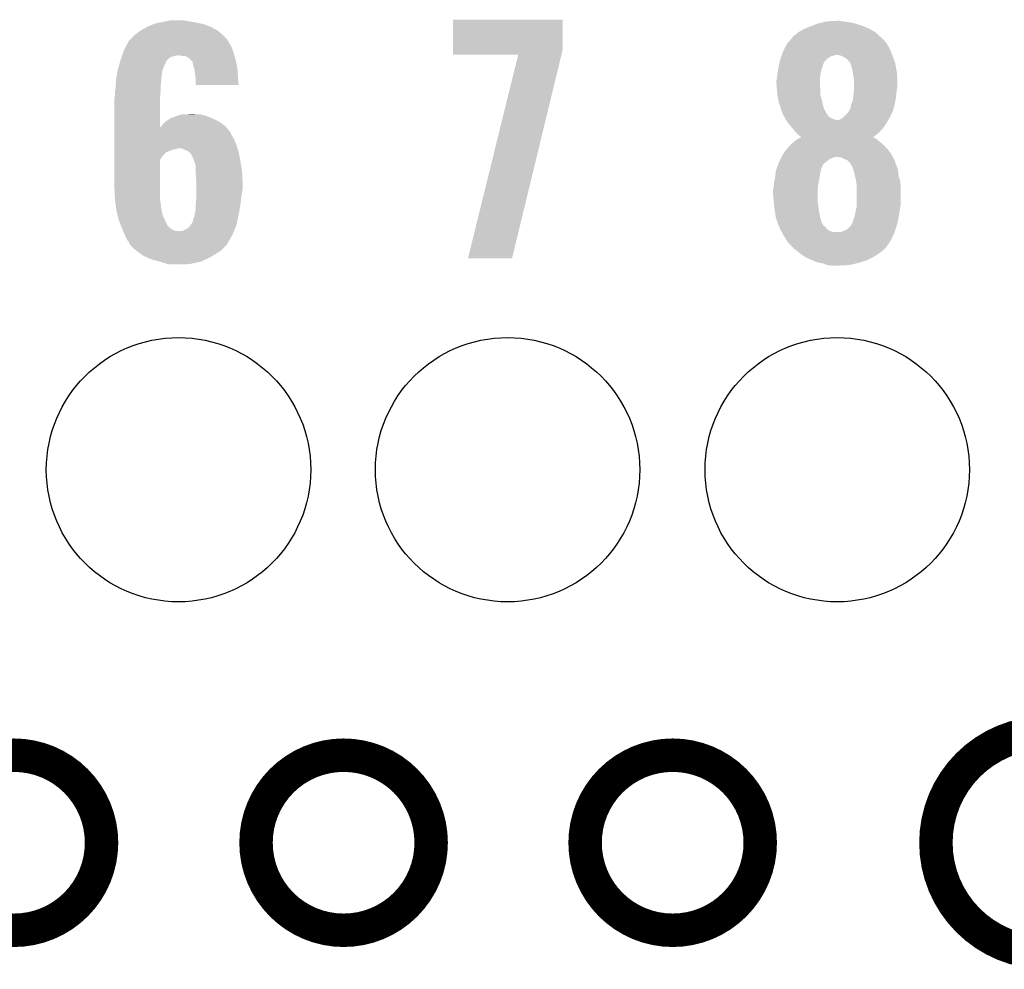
# Model space of a CAD drawing. Extents: x -1.3 to 24.2, y -3.9 to 39.2.
# Tile 27 of 29: x 12.9 to 17.4, y 24.3 to 28.6. Entities that reach past the tile are written whole.
import ezdxf

# ---------------------------------------------------------------- set-up
doc = ezdxf.new("R2010")
doc.units = 0
doc.layers.get('0').update_dxf_attribs({"linetype": 'CONTINUOUS'})
for name, color, linetype in [('PROXIMITY_24_CLICK_V100_GKO', 5, 'CONTINUOUS'), ('PROXIMITY_24_CLICK_V100_GTO', 14, 'CONTINUOUS'), ('PROXIMITY_24_CLICK_V100_GTS', 12, 'CONTINUOUS')]:
    doc.layers.add(name, color=color, linetype=linetype)

# ---------------------------------------------------------------- blocks, each defined once
blk = doc.blocks.new('ROUND_44')
blk.add_circle((0, 0), 0.602)

msp = doc.modelspace()

# ---------------------------------------------------------------- linework, layer by layer
at = {"layer": 'PROXIMITY_24_CLICK_V100_GKO', "const_width": 0.1524}
msp.add_lwpolyline([(17.60474, 25.4, 1), (17.60474, 24.39924)], format="xyb", dxfattribs=at)
for points in [[(12.50696, 24.89962, 1), (13.30452, 24.89962, 1)], [(14.0081, 24.89962, 1), (14.80566, 24.89962, 1)], [(15.5067, 24.89962, 1), (16.30426, 24.89962, 1)]]:
    msp.add_lwpolyline(points, format="xyb", close=True, dxfattribs=at)
at = {"layer": 'PROXIMITY_24_CLICK_V100_GTO'}
for points in [[(13.47978, 28.597862), (13.50772, 28.6131), (13.835372, 28.597862), (13.80708, 28.6131)], [(13.50772, 28.6131), (13.5128, 28.61564), (13.80708, 28.6131), (13.802362, 28.61564)], [(13.5128, 28.61564), (13.52804, 28.62326), (13.802362, 28.61564), (13.782548, 28.62326)], [(13.52804, 28.62326), (13.541582, 28.628338), (13.782548, 28.62326), (13.769342, 28.628338)], [(13.541582, 28.628338), (13.548362, 28.63088), (13.769342, 28.628338), (13.757482, 28.63088)], [(13.548362, 28.63088), (13.57122, 28.63596), (13.757482, 28.63088), (13.73378, 28.63596)], [(13.57122, 28.63596), (13.59662, 28.64104), (13.73378, 28.63596), (13.70076, 28.64104)], [(13.59662, 28.64104), (13.622022, 28.64612), (13.70076, 28.64104), (13.675362, 28.64612)], [(14.904722, 28.514038), (14.904742, 28.648636), (15.4051, 28.514038), (15.4051, 28.648636)], [(14.904742, 28.648636), (14.904744, 28.64866), (15.4051, 28.648636), (14.904744, 28.64866)], [(16.50238, 28.60548), (16.514572, 28.61056), (16.803916, 28.60548), (16.794482, 28.61056)], [(16.514572, 28.61056), (16.53286, 28.61818), (16.794482, 28.61056), (16.774672, 28.61818)], [(16.53286, 28.61818), (16.546074, 28.623262), (16.774672, 28.61818), (16.76146, 28.623262)], [(16.546074, 28.623262), (16.565882, 28.63088), (16.76146, 28.623262), (16.7367, 28.63088)], [(16.565882, 28.63088), (16.576676, 28.63342), (16.7367, 28.63088), (16.728442, 28.63342)], [(16.576676, 28.63342), (16.598264, 28.6385), (16.728442, 28.63342), (16.7005, 28.6385)], [(16.598264, 28.6385), (16.60906, 28.64104), (16.7005, 28.6385), (16.677642, 28.64104)], [(16.60906, 28.64104), (16.654778, 28.64358), (16.677642, 28.64104), (16.667482, 28.64358)], [(13.43914, 28.5623), (13.45184, 28.575), (13.87348, 28.5623), (13.86078, 28.575)], [(13.45184, 28.575), (13.456922, 28.58008), (13.86078, 28.575), (13.855136, 28.58008)], [(13.456922, 28.58008), (13.479774, 28.597858), (13.855136, 28.58008), (13.835378, 28.597858)], [(13.479774, 28.597858), (13.47978, 28.597862), (13.835378, 28.597858), (13.835372, 28.597862)], [(16.440034, 28.55468), (16.451578, 28.56738), (16.86814, 28.55468), (16.85544, 28.56738)], [(16.451578, 28.56738), (16.451582, 28.567384), (16.85544, 28.56738), (16.855436, 28.567384)], [(16.451582, 28.567384), (16.454124, 28.572458), (16.855436, 28.567384), (16.849854, 28.572458)], [(16.454124, 28.572458), (16.46428, 28.58008), (16.849854, 28.572458), (16.841468, 28.58008)], [(16.46428, 28.58008), (16.479516, 28.592778), (16.841468, 28.58008), (16.827498, 28.592778)], [(16.479516, 28.592778), (16.479522, 28.592782), (16.827498, 28.592778), (16.827492, 28.592782)], [(16.479522, 28.592782), (16.50238, 28.60548), (16.827492, 28.592782), (16.803916, 28.60548)], [(13.40612, 28.508962), (13.414244, 28.524198), (13.90188, 28.508962), (13.89634, 28.524198)], [(13.414244, 28.524198), (13.426436, 28.547062), (13.89634, 28.524198), (13.883638, 28.547062)], [(13.426436, 28.547062), (13.42644, 28.547066), (13.883638, 28.547062), (13.883636, 28.547066)], [(13.42644, 28.547066), (13.426446, 28.549606), (13.883636, 28.547066), (13.881944, 28.549606)], [(13.426446, 28.549606), (13.43914, 28.5623), (13.881944, 28.549606), (13.87348, 28.5623)], [(16.41475, 28.51658), (16.426182, 28.539438), (16.89354, 28.51658), (16.880842, 28.539438)], [(16.426182, 28.539438), (16.440034, 28.55468), (16.880842, 28.539438), (16.86814, 28.55468)], [(13.391724, 28.465776), (13.395958, 28.478478), (13.604238, 28.465776), (13.619478, 28.478478)], [(13.395958, 28.478478), (13.397652, 28.48356), (13.619478, 28.478478), (13.63726, 28.48356)], [(13.397652, 28.48356), (13.398498, 28.4861), (13.63726, 28.48356), (13.649958, 28.4861)], [(13.398498, 28.4861), (13.401886, 28.49626), (13.909402, 28.4861), (13.906498, 28.49626)], [(13.401886, 28.49626), (13.40612, 28.508962), (13.906498, 28.49626), (13.90188, 28.508962)], [(13.672818, 28.48356), (13.657578, 28.4861), (13.910128, 28.48356), (13.909402, 28.4861)], [(13.695678, 28.47848), (13.685516, 28.48356), (13.91158, 28.47848), (13.910128, 28.48356)], [(13.705838, 28.47086), (13.695678, 28.47848), (13.913758, 28.47086), (13.91158, 28.47848)], [(14.90472, 28.488664), (14.904722, 28.514038), (15.398942, 28.488664), (15.4051, 28.514038)], [(15.20187, 28.48864), (14.90472, 28.488664), (15.398936, 28.48864), (15.398942, 28.488664)], [(14.973306, 27.561568), (15.20187, 28.48864), (15.173946, 27.561568), (15.398936, 28.48864)], [(16.395702, 28.46832), (16.400236, 28.48102), (16.607366, 28.46832), (16.624302, 28.48102)], [(16.400236, 28.48102), (16.401142, 28.483558), (16.624302, 28.48102), (16.63192, 28.483558)], [(16.401142, 28.483558), (16.40205, 28.4861), (16.63192, 28.483558), (16.642078, 28.4861)], [(16.40205, 28.4861), (16.402958, 28.48864), (16.642078, 28.4861), (16.649704, 28.48864)], [(16.402958, 28.48864), (16.4084, 28.50388), (16.905182, 28.48864), (16.898832, 28.50388)], [(16.4084, 28.50388), (16.41475, 28.51658), (16.898832, 28.50388), (16.89354, 28.51658)], [(16.667474, 28.4861), (16.654778, 28.48864), (16.90624, 28.4861), (16.905182, 28.48864)], [(16.667482, 28.486098), (16.667474, 28.4861), (16.906242, 28.486098), (16.90624, 28.4861)], [(16.680182, 28.48102), (16.667482, 28.486098), (16.908056, 28.48102), (16.906242, 28.486098)], [(16.69796, 28.470856), (16.680182, 28.48102), (16.911684, 28.470856), (16.908056, 28.48102)], [(13.37818, 28.420062), (13.384902, 28.442922), (13.582398, 28.420062), (13.59154, 28.442922)], [(13.384902, 28.442922), (13.387142, 28.450534), (13.59154, 28.442922), (13.596616, 28.450534)], [(13.387142, 28.450534), (13.38938, 28.458144), (13.596616, 28.450534), (13.59662, 28.458144)], [(13.38938, 28.458144), (13.390132, 28.4607), (13.59662, 28.458144), (13.601694, 28.4607)], [(13.390132, 28.4607), (13.39088, 28.46324), (13.601694, 28.4607), (13.602966, 28.46324)], [(13.39088, 28.46324), (13.391724, 28.465776), (13.602966, 28.46324), (13.604238, 28.465776)], [(13.715998, 28.460702), (13.705838, 28.47086), (13.91666, 28.460702), (13.913758, 28.47086)], [(13.718536, 28.458164), (13.715998, 28.460702), (13.917136, 28.458164), (13.91666, 28.460702)], [(13.72108, 28.445458), (13.718536, 28.458164), (13.919518, 28.445458), (13.917136, 28.458164)], [(13.72616, 28.427682), (13.72108, 28.445458), (13.922852, 28.427682), (13.919518, 28.445458)], [(16.384692, 28.414982), (16.38808, 28.4353), (16.581122, 28.414982), (16.587892, 28.4353)], [(16.38808, 28.4353), (16.390424, 28.44546), (16.587892, 28.4353), (16.59128, 28.44546)], [(16.390424, 28.44546), (16.391598, 28.450544), (16.59128, 28.44546), (16.59382, 28.450544)], [(16.391598, 28.450544), (16.392184, 28.453086), (16.59382, 28.450544), (16.593824, 28.453086)], [(16.392184, 28.453086), (16.395116, 28.465782), (16.593824, 28.453086), (16.603982, 28.465782)], [(16.395116, 28.465782), (16.395702, 28.46832), (16.603982, 28.465782), (16.607366, 28.46832)], [(16.70812, 28.45816), (16.69796, 28.470856), (16.91622, 28.45816), (16.911684, 28.470856)], [(16.7132, 28.453074), (16.70812, 28.45816), (16.918036, 28.453074), (16.91622, 28.45816)], [(16.714216, 28.450538), (16.7132, 28.453074), (16.91894, 28.450538), (16.918036, 28.453074)], [(16.718282, 28.44038), (16.714216, 28.450538), (16.920846, 28.44038), (16.91894, 28.450538)], [(16.72336, 28.4226), (16.718282, 28.44038), (16.92418, 28.4226), (16.920846, 28.44038)], [(13.371828, 28.381958), (13.373522, 28.392118), (13.5763, 28.381958), (13.57884, 28.392118)], [(13.373522, 28.392118), (13.374792, 28.399738), (13.57884, 28.392118), (13.57884, 28.399738)], [(13.374792, 28.399738), (13.377754, 28.417516), (13.57884, 28.399738), (13.58138, 28.417516)], [(13.377754, 28.417516), (13.37818, 28.420062), (13.58138, 28.417516), (13.582398, 28.420062)], [(13.727334, 28.420058), (13.72616, 28.427682), (13.92428, 28.420058), (13.922852, 28.427682)], [(13.73124, 28.39466), (13.727334, 28.420058), (13.92555, 28.39466), (13.92428, 28.420058)], [(13.73378, 28.37688), (13.73124, 28.39466), (13.92644, 28.37688), (13.92555, 28.39466)], [(16.38046, 28.381962), (16.382434, 28.39974), (16.576356, 28.381962), (16.57858, 28.39974)], [(16.382434, 28.39974), (16.383, 28.40482), (16.57858, 28.39974), (16.579426, 28.40482)], [(16.383, 28.40482), (16.384692, 28.414982), (16.579426, 28.40482), (16.581122, 28.414982)], [(16.725478, 28.4099), (16.72336, 28.4226), (16.92656, 28.4099), (16.92418, 28.4226)], [(16.72844, 28.39212), (16.725478, 28.4099), (16.927548, 28.39212), (16.92656, 28.4099)], [(16.73098, 28.379418), (16.72844, 28.39212), (16.928254, 28.379418), (16.927548, 28.39212)], [(13.36802, 28.3337), (13.368812, 28.346398), (13.57376, 28.3337), (13.57376, 28.346398)], [(13.368812, 28.346398), (13.370082, 28.36672), (13.57376, 28.346398), (13.5763, 28.36672)], [(13.370082, 28.36672), (13.37056, 28.374342), (13.5763, 28.36672), (13.5763, 28.374342)], [(13.37056, 28.374342), (13.371828, 28.381958), (13.5763, 28.374342), (13.5763, 28.381958)], [(13.73378, 28.369262), (13.73378, 28.37688), (13.92682, 28.369262), (13.92644, 28.37688)], [(13.73378, 28.351504), (13.73378, 28.369262), (13.92933, 28.351504), (13.92682, 28.369262)], [(13.929332, 28.35148), (13.73378, 28.351504), (13.929332, 28.35148), (13.92933, 28.351504)], [(16.37792, 28.371802), (16.379824, 28.37942), (16.57604, 28.371802), (16.57604, 28.37942)], [(16.37792, 28.359098), (16.37792, 28.371802), (16.57604, 28.359098), (16.57604, 28.371802)], [(16.37919, 28.343862), (16.37792, 28.359098), (16.57604, 28.343862), (16.57604, 28.359098)], [(16.380038, 28.333702), (16.37919, 28.343862), (16.57858, 28.333702), (16.57604, 28.343862)], [(16.379824, 28.37942), (16.38046, 28.381962), (16.57604, 28.37942), (16.576356, 28.381962)], [(16.73098, 28.364182), (16.73098, 28.379418), (16.9291, 28.364182), (16.928254, 28.379418)], [(16.73098, 28.34894), (16.73098, 28.364182), (16.9291, 28.34894), (16.9291, 28.364182)], [(16.73098, 28.33116), (16.73098, 28.34894), (16.92656, 28.33116), (16.9291, 28.34894)], [(13.36294, 28.290522), (13.364464, 28.298142), (13.571222, 28.290522), (13.57122, 28.298142)], [(13.364464, 28.298142), (13.36548, 28.303222), (13.57122, 28.298142), (13.571728, 28.303222)], [(13.36548, 28.318462), (13.366326, 28.32354), (13.573252, 28.318462), (13.57376, 28.32354)], [(13.36548, 28.303222), (13.36548, 28.318462), (13.571728, 28.303222), (13.573252, 28.318462)], [(13.366326, 28.32354), (13.36802, 28.3337), (13.57376, 28.32354), (13.57376, 28.3337)], [(16.38046, 28.32862), (16.380038, 28.333702), (16.57858, 28.32862), (16.57858, 28.333702)], [(16.382538, 28.305762), (16.38046, 28.32862), (16.57858, 28.305762), (16.57858, 28.32862)], [(16.383, 28.30068), (16.382538, 28.305762), (16.579966, 28.30068), (16.57858, 28.305762)], [(16.387574, 28.27782), (16.383, 28.30068), (16.5862, 28.27782), (16.579966, 28.30068)], [(16.726744, 28.287982), (16.72844, 28.30322), (16.92148, 28.287982), (16.923172, 28.30322)], [(16.72844, 28.30322), (16.729202, 28.31084), (16.923172, 28.30322), (16.92402, 28.31084)], [(16.729202, 28.31084), (16.73098, 28.32862), (16.92402, 28.31084), (16.926242, 28.32862)], [(16.73098, 28.32862), (16.73098, 28.33116), (16.926242, 28.32862), (16.92656, 28.33116)], [(13.36294, 28.158458), (13.36294, 28.290522), (13.571252, 28.158458), (13.571222, 28.290522)], [(16.38808, 28.275282), (16.387574, 28.27782), (16.586786, 28.275282), (16.5862, 28.27782)], [(16.3957, 28.25242), (16.38808, 28.275282), (16.592062, 28.25242), (16.586786, 28.275282)], [(16.397876, 28.244804), (16.3957, 28.25242), (16.593818, 28.244804), (16.592062, 28.25242)], [(16.715738, 28.247338), (16.71828, 28.262578), (16.912242, 28.247338), (16.916398, 28.262578)], [(16.71828, 28.26258), (16.725898, 28.280358), (16.9164, 28.26258), (16.919954, 28.280358)], [(16.71828, 28.262578), (16.71828, 28.26258), (16.916398, 28.262578), (16.9164, 28.26258)], [(16.725898, 28.280358), (16.726744, 28.287982), (16.919954, 28.280358), (16.92148, 28.287982)], [(13.634726, 28.204164), (13.642336, 28.20924), (13.797272, 28.204164), (13.784582, 28.20924)], [(13.642336, 28.20924), (13.64234, 28.209242), (13.784582, 28.20924), (13.784576, 28.209242)], [(13.64234, 28.209242), (13.652498, 28.21178), (13.784576, 28.209242), (13.77527, 28.21178)], [(13.652498, 28.21178), (13.667744, 28.21686), (13.77527, 28.21178), (13.756644, 28.21686)], [(13.68298, 28.21686), (13.715972, 28.219398), (13.733784, 28.21686), (13.726162, 28.219398)], [(13.715972, 28.219398), (13.715998, 28.2194), (13.726162, 28.219398), (13.715998, 28.2194)], [(16.400778, 28.23464), (16.397876, 28.244804), (16.599362, 28.23464), (16.593818, 28.244804)], [(16.40586, 28.22194), (16.400778, 28.23464), (16.60629, 28.22194), (16.599362, 28.23464)], [(16.407554, 28.216862), (16.40586, 28.22194), (16.609058, 28.216862), (16.60629, 28.22194)], [(16.4084, 28.214324), (16.407554, 28.216862), (16.610962, 28.214324), (16.609058, 28.216862)], [(16.410938, 28.211778), (16.4084, 28.214324), (16.612872, 28.211778), (16.610962, 28.214324)], [(16.413758, 28.206704), (16.410938, 28.211778), (16.616678, 28.206704), (16.612872, 28.211778)], [(16.417994, 28.19908), (16.413758, 28.206704), (16.629376, 28.19908), (16.616678, 28.206704)], [(16.680178, 28.201618), (16.687794, 28.209236), (16.89354, 28.201618), (16.89608, 28.209236)], [(16.687794, 28.209236), (16.69034, 28.211782), (16.89608, 28.209236), (16.898618, 28.211782)], [(16.69034, 28.211782), (16.700498, 28.22194), (16.898618, 28.211782), (16.903134, 28.22194)], [(16.700498, 28.22194), (16.708118, 28.2321), (16.903134, 28.22194), (16.90765, 28.2321)], [(16.708118, 28.2321), (16.709386, 28.234638), (16.90765, 28.2321), (16.90878, 28.234638)], [(16.709386, 28.234638), (16.715738, 28.247338), (16.90878, 28.234638), (16.912242, 28.247338)], [(13.571252, 28.158458), (13.5763, 28.160986), (13.872542, 28.158458), (13.870474, 28.160986)], [(13.5763, 28.160986), (13.57782, 28.163518), (13.870474, 28.160986), (13.868402, 28.163518)], [(13.57782, 28.163518), (13.583922, 28.173682), (13.868402, 28.163518), (13.854426, 28.173682)], [(13.583922, 28.173682), (13.59577, 28.183838), (13.854426, 28.173682), (13.840458, 28.183838)], [(13.59577, 28.183838), (13.601702, 28.188922), (13.840458, 28.183838), (13.830294, 28.188922)], [(13.601702, 28.188922), (13.618634, 28.19908), (13.830294, 28.188922), (13.80998, 28.19908)], [(13.618634, 28.19908), (13.627102, 28.20416), (13.80998, 28.19908), (13.797282, 28.20416)], [(13.627102, 28.20416), (13.634726, 28.204164), (13.797282, 28.20416), (13.797272, 28.204164)], [(16.420816, 28.194002), (16.417994, 28.19908), (16.642078, 28.194002), (16.629376, 28.19908)], [(16.422228, 28.19146), (16.420816, 28.194002), (16.654778, 28.19146), (16.642078, 28.194002)], [(16.423638, 28.18892), (16.422228, 28.19146), (16.88592, 28.18892), (16.887444, 28.19146)], [(16.43271, 28.17622), (16.423638, 28.18892), (16.878302, 28.17622), (16.88592, 28.18892)], [(16.43634, 28.171138), (16.43271, 28.17622), (16.874912, 28.171138), (16.878302, 28.17622)], [(16.44505, 28.160978), (16.43634, 28.171138), (16.86814, 28.160978), (16.874912, 28.171138)], [(16.45158, 28.15336), (16.44505, 28.160978), (16.86161, 28.15336), (16.86814, 28.160978)], [(16.659856, 28.19146), (16.66748, 28.194), (16.887444, 28.19146), (16.888968, 28.194)], [(16.66748, 28.194), (16.680178, 28.201618), (16.888968, 28.194), (16.89354, 28.201618)], [(13.36294, 28.135578), (13.36294, 28.158458), (13.891262, 28.135578), (13.872542, 28.158458)], [(13.36294, 28.120342), (13.36294, 28.135578), (13.89888, 28.120342), (13.891262, 28.135578)], [(13.36294, 28.10256), (13.36294, 28.120342), (13.90904, 28.10256), (13.89888, 28.120342)], [(16.460048, 28.1432), (16.45158, 28.15336), (16.852902, 28.1432), (16.86161, 28.15336)], [(16.46428, 28.13812), (16.460048, 28.1432), (16.84782, 28.13812), (16.852902, 28.1432)], [(16.47444, 28.12796), (16.46428, 28.13812), (16.837658, 28.12796), (16.84782, 28.13812)], [(16.482058, 28.120342), (16.47444, 28.12796), (16.827536, 28.120342), (16.837658, 28.12796)], [(16.489672, 28.115262), (16.482058, 28.120342), (16.820788, 28.115262), (16.827536, 28.120342)], [(16.48968, 28.112736), (16.489672, 28.115262), (16.817432, 28.112736), (16.820788, 28.115262)], [(13.36294, 28.077162), (13.36294, 28.10256), (13.9192, 28.077162), (13.90904, 28.10256)], [(13.36294, 28.06192), (13.36294, 28.077162), (13.92389, 28.06192), (13.9192, 28.077162)], [(16.433798, 28.06954), (16.44904, 28.08478), (16.87322, 28.06954), (16.85798, 28.08478)], [(16.44904, 28.08478), (16.452004, 28.087322), (16.85798, 28.08478), (16.855438, 28.087322)], [(16.452004, 28.087322), (16.466818, 28.10002), (16.855438, 28.087322), (16.8402, 28.10002)], [(16.466818, 28.10002), (16.466822, 28.100022), (16.8402, 28.10002), (16.840198, 28.100022)], [(16.466822, 28.100022), (16.480514, 28.107638), (16.840198, 28.100022), (16.830038, 28.107638)], [(16.480514, 28.107638), (16.489646, 28.112718), (16.830038, 28.107638), (16.819884, 28.112718)], [(16.489646, 28.112718), (16.48965, 28.11272), (16.819884, 28.112718), (16.817412, 28.11272)], [(16.48965, 28.11272), (16.48968, 28.112736), (16.817412, 28.11272), (16.817432, 28.112736)], [(13.36294, 28.05938), (13.36294, 28.06192), (13.639798, 28.05938), (13.652502, 28.06192)], [(13.36294, 28.054302), (13.36294, 28.05938), (13.62202, 28.054302), (13.639798, 28.05938)], [(13.36294, 28.04668), (13.36294, 28.054302), (13.60424, 28.04668), (13.62202, 28.054302)], [(13.36294, 28.044142), (13.36294, 28.04668), (13.599164, 28.044142), (13.60424, 28.04668)], [(13.36294, 28.026362), (13.36294, 28.044142), (13.581382, 28.026362), (13.599164, 28.044142)], [(13.36294, 28.011126), (13.36294, 28.026362), (13.571224, 28.011126), (13.581382, 28.026362)], [(13.680442, 28.05684), (13.670276, 28.06192), (13.925454, 28.05684), (13.92389, 28.06192)], [(13.695682, 28.051758), (13.680442, 28.05684), (13.927018, 28.051758), (13.925454, 28.05684)], [(13.70521, 28.04414), (13.695682, 28.051758), (13.92936, 28.04414), (13.927018, 28.051758)], [(13.708386, 28.0416), (13.70521, 28.04414), (13.929838, 28.0416), (13.92936, 28.04414)], [(13.71092, 28.041578), (13.708386, 28.0416), (13.929842, 28.041578), (13.929838, 28.0416)], [(13.710922, 28.039056), (13.71092, 28.041578), (13.930314, 28.039056), (13.929842, 28.041578)], [(13.72108, 28.01874), (13.710922, 28.039056), (13.934124, 28.01874), (13.930314, 28.039056)], [(16.40078, 28.023822), (16.408396, 28.036518), (16.907518, 28.023822), (16.90116, 28.036518)], [(16.408396, 28.036518), (16.408398, 28.03652), (16.90116, 28.036518), (16.90116, 28.03652)], [(16.408398, 28.03652), (16.41856, 28.051762), (16.90116, 28.03652), (16.889728, 28.051762)], [(16.41856, 28.051762), (16.42291, 28.056838), (16.889728, 28.051762), (16.88592, 28.056838)], [(16.42291, 28.056838), (16.433798, 28.06954), (16.88592, 28.056838), (16.87322, 28.06954)], [(13.36294, 27.88666), (13.36294, 28.011126), (13.57122, 27.88666), (13.571224, 28.011126)], [(13.726796, 28.0035), (13.72108, 28.01874), (13.93698, 28.0035), (13.934124, 28.01874)], [(13.7287, 27.99842), (13.726796, 28.0035), (13.937828, 27.99842), (13.93698, 28.0035)], [(13.73378, 27.983176), (13.7287, 27.99842), (13.940368, 27.983176), (13.937828, 27.99842)], [(13.73378, 27.957778), (13.73378, 27.983176), (13.9446, 27.957778), (13.940368, 27.983176)], [(16.379998, 27.973018), (16.38554, 27.98826), (16.58366, 27.973018), (16.590194, 27.98826)], [(16.38554, 27.98826), (16.386556, 27.990802), (16.590194, 27.98826), (16.591284, 27.990802)], [(16.386556, 27.990802), (16.394688, 28.011122), (16.591284, 27.990802), (16.616684, 28.011122)], [(16.394688, 28.011122), (16.395704, 28.013658), (16.616684, 28.011122), (16.621756, 28.013658)], [(16.395704, 28.013658), (16.398236, 28.0162), (16.621756, 28.013658), (16.62684, 28.0162)], [(16.398236, 28.0162), (16.39824, 28.016204), (16.62684, 28.0162), (16.626848, 28.016204)], [(16.39824, 28.016204), (16.399932, 28.02128), (16.626848, 28.016204), (16.639538, 28.02128)], [(16.399932, 28.02128), (16.400778, 28.02382), (16.639538, 28.02128), (16.647164, 28.02382)], [(16.400778, 28.02382), (16.40078, 28.023822), (16.907518, 28.02382), (16.907518, 28.023822)], [(16.672562, 28.021278), (16.654778, 28.02382), (16.908792, 28.021278), (16.907518, 28.02382)], [(16.6878, 28.01366), (16.672562, 28.021278), (16.912606, 28.01366), (16.908792, 28.021278)], [(16.694146, 28.01112), (16.6878, 28.01366), (16.913876, 28.01112), (16.912606, 28.01366)], [(16.694196, 28.0111), (16.694146, 28.01112), (16.916404, 28.0111), (16.913876, 28.01112)], [(16.7005, 28.008576), (16.694196, 28.0111), (16.91691, 28.008576), (16.916404, 28.0111)], [(16.71066, 27.998418), (16.7005, 28.008576), (16.918942, 27.998418), (16.91691, 28.008576)], [(16.71828, 27.988256), (16.71066, 27.998418), (16.923006, 27.988256), (16.918942, 27.998418)], [(16.71955, 27.98572), (16.71828, 27.988256), (16.92402, 27.98572), (16.923006, 27.988256)], [(16.720822, 27.983178), (16.71955, 27.98572), (16.924974, 27.983178), (16.92402, 27.98572)], [(16.7259, 27.975556), (16.720822, 27.983178), (16.927832, 27.975556), (16.924974, 27.983178)], [(13.73378, 27.94508), (13.73378, 27.957778), (13.945236, 27.94508), (13.9446, 27.957778)], [(13.73632, 27.912062), (13.73378, 27.94508), (13.946886, 27.912062), (13.945236, 27.94508)], [(16.37284, 27.934918), (16.373348, 27.94), (16.575314, 27.934918), (16.57604, 27.94)], [(16.373348, 27.94), (16.374872, 27.95524), (16.57604, 27.94), (16.57858, 27.95524)], [(16.374872, 27.95524), (16.375382, 27.960322), (16.57858, 27.95524), (16.57985, 27.960322)], [(16.375382, 27.960322), (16.377226, 27.965398), (16.57985, 27.960322), (16.58112, 27.965398)], [(16.377226, 27.965398), (16.379998, 27.973018), (16.58112, 27.965398), (16.58366, 27.973018)], [(16.7259, 27.973016), (16.7259, 27.975556), (16.928784, 27.973016), (16.927832, 27.975556)], [(16.728078, 27.965398), (16.7259, 27.973016), (16.93164, 27.965398), (16.928784, 27.973016)], [(16.73098, 27.95524), (16.728078, 27.965398), (16.932656, 27.95524), (16.93164, 27.965398)], [(16.734792, 27.939998), (16.73098, 27.95524), (16.93418, 27.939998), (16.932656, 27.95524)], [(16.73606, 27.93492), (16.734792, 27.939998), (16.935566, 27.93492), (16.93418, 27.939998)], [(13.73632, 27.90698), (13.73632, 27.912062), (13.94714, 27.90698), (13.946886, 27.912062)], [(13.73632, 27.876498), (13.73632, 27.90698), (13.94714, 27.876498), (13.94714, 27.90698)], [(16.36522, 27.886658), (16.36663, 27.89936), (16.567008, 27.886658), (16.56842, 27.89936)], [(16.36663, 27.89936), (16.36776, 27.909518), (16.56842, 27.89936), (16.570676, 27.909518)], [(16.36776, 27.909518), (16.3703, 27.92222), (16.570676, 27.909518), (16.5735, 27.92222)], [(16.3703, 27.92222), (16.37284, 27.934918), (16.5735, 27.92222), (16.575314, 27.934918)], [(16.74114, 27.91206), (16.73606, 27.93492), (16.9418, 27.91206), (16.935566, 27.93492)], [(16.741142, 27.912058), (16.74114, 27.91206), (16.9418, 27.912058), (16.9418, 27.91206)], [(16.74368, 27.894278), (16.741142, 27.912058), (16.943282, 27.894278), (16.9418, 27.912058)], [(16.74368, 27.881582), (16.74368, 27.894278), (16.94434, 27.881582), (16.943282, 27.894278)], [(13.36548, 27.82824), (13.36294, 27.88666), (13.57122, 27.82824), (13.57122, 27.88666)], [(13.73632, 27.8638), (13.73632, 27.876498), (13.9446, 27.8638), (13.94714, 27.876498)], [(13.73632, 27.84602), (13.73632, 27.8638), (13.94206, 27.84602), (13.9446, 27.8638)], [(13.73632, 27.8384), (13.73632, 27.84602), (13.941106, 27.8384), (13.94206, 27.84602)], [(16.36268, 27.871422), (16.363526, 27.8765), (16.56588, 27.871422), (16.56588, 27.8765)], [(16.36268, 27.856178), (16.36268, 27.871422), (16.56588, 27.856178), (16.56588, 27.871422)], [(16.365772, 27.820622), (16.36268, 27.856178), (16.56588, 27.820622), (16.56588, 27.856178)], [(16.363526, 27.8765), (16.36522, 27.886658), (16.56588, 27.8765), (16.567008, 27.886658)], [(16.74368, 27.807918), (16.74368, 27.881582), (16.94434, 27.807918), (16.94434, 27.881582)], [(13.365844, 27.825702), (13.36548, 27.82824), (13.57122, 27.825702), (13.57122, 27.82824)], [(13.367296, 27.81554), (13.365844, 27.825702), (13.57376, 27.81554), (13.57122, 27.825702)], [(13.370924, 27.790138), (13.367296, 27.81554), (13.5763, 27.790138), (13.57376, 27.81554)], [(13.73378, 27.807922), (13.73632, 27.8384), (13.937296, 27.807922), (13.941106, 27.8384)], [(13.73378, 27.80538), (13.73378, 27.807922), (13.93698, 27.80538), (13.937296, 27.807922)], [(13.73378, 27.785058), (13.73378, 27.80538), (13.933392, 27.785058), (13.93698, 27.80538)], [(16.367098, 27.80538), (16.365772, 27.820622), (16.56842, 27.80538), (16.56588, 27.820622)], [(16.36776, 27.79776), (16.367098, 27.80538), (16.569374, 27.79776), (16.56842, 27.80538)], [(16.74368, 27.797758), (16.74368, 27.807918), (16.942306, 27.797758), (16.94434, 27.807918)], [(13.3731, 27.774902), (13.370924, 27.790138), (13.579072, 27.774902), (13.5763, 27.790138)], [(13.376276, 27.762202), (13.3731, 27.774902), (13.58138, 27.762202), (13.579072, 27.774902)], [(13.38326, 27.734262), (13.376276, 27.762202), (13.59408, 27.734262), (13.58138, 27.762202)], [(13.726158, 27.749498), (13.7287, 27.7622), (13.926684, 27.749498), (13.92936, 27.7622)], [(13.7287, 27.7622), (13.73378, 27.785058), (13.92936, 27.7622), (13.933392, 27.785058)], [(16.369666, 27.78506), (16.36776, 27.79776), (16.57096, 27.78506), (16.569374, 27.79776)], [(16.372334, 27.76728), (16.369666, 27.78506), (16.5735, 27.76728), (16.57096, 27.78506)], [(16.37538, 27.746962), (16.372334, 27.76728), (16.578016, 27.746962), (16.5735, 27.76728)], [(16.730982, 27.74442), (16.736058, 27.759658), (16.93367, 27.74442), (16.936718, 27.759658)], [(16.736058, 27.759662), (16.7386, 27.777438), (16.93672, 27.759662), (16.939258, 27.777438)], [(16.736058, 27.759658), (16.736058, 27.759662), (16.936718, 27.759658), (16.93672, 27.759662)], [(16.7386, 27.777438), (16.743044, 27.79522), (16.939258, 27.777438), (16.9418, 27.79522)], [(16.743044, 27.79522), (16.74368, 27.797758), (16.9418, 27.79522), (16.942306, 27.797758)], [(13.383262, 27.73426), (13.38326, 27.734262), (13.59408, 27.73426), (13.59408, 27.734262)], [(13.39342, 27.708864), (13.383262, 27.73426), (13.606778, 27.708864), (13.59408, 27.73426)], [(13.703298, 27.703778), (13.710918, 27.713938), (13.915014, 27.703778), (13.919198, 27.713938)], [(13.710918, 27.713938), (13.71092, 27.71394), (13.919198, 27.713938), (13.919198, 27.71394)], [(13.71092, 27.71394), (13.721076, 27.729174), (13.919198, 27.71394), (13.922406, 27.729174)], [(13.721076, 27.729174), (13.72108, 27.736796), (13.922406, 27.729174), (13.92401, 27.736796)], [(13.72108, 27.736796), (13.726158, 27.749498), (13.92401, 27.736796), (13.926684, 27.749498)], [(16.376278, 27.744418), (16.37538, 27.746962), (16.57858, 27.744418), (16.578016, 27.746962)], [(16.382552, 27.726644), (16.376278, 27.744418), (16.58366, 27.726644), (16.57858, 27.744418)], [(16.383448, 27.724106), (16.382552, 27.726644), (16.58366, 27.724106), (16.58366, 27.726644)], [(16.385242, 27.719022), (16.383448, 27.724106), (16.588736, 27.719022), (16.58366, 27.724106)], [(16.38793, 27.711408), (16.385242, 27.719022), (16.591278, 27.711408), (16.588736, 27.719022)], [(16.39062, 27.703782), (16.38793, 27.711408), (16.601438, 27.703782), (16.591278, 27.711408)], [(16.705578, 27.6987), (16.718278, 27.7114), (16.921956, 27.6987), (16.925924, 27.7114)], [(16.718278, 27.7114), (16.723358, 27.721558), (16.925924, 27.7114), (16.9291, 27.721558)], [(16.723358, 27.721558), (16.725898, 27.726636), (16.9291, 27.721558), (16.930114, 27.726636)], [(16.725898, 27.726636), (16.7259, 27.729176), (16.930114, 27.726636), (16.930622, 27.729176)], [(16.7259, 27.729176), (16.72844, 27.734258), (16.930622, 27.729176), (16.931638, 27.734258)], [(16.72844, 27.734258), (16.730982, 27.74442), (16.931638, 27.734258), (16.93367, 27.74442)], [(13.397484, 27.698702), (13.39342, 27.708864), (13.616938, 27.698702), (13.606778, 27.708864)], [(13.3985, 27.69616), (13.397484, 27.698702), (13.621174, 27.69616), (13.616938, 27.698702)], [(13.400618, 27.69108), (13.3985, 27.69616), (13.629638, 27.69108), (13.621174, 27.69616)], [(13.402734, 27.686002), (13.400618, 27.69108), (13.642336, 27.686002), (13.629638, 27.69108)], [(13.402734, 27.686), (13.402734, 27.686002), (13.670276, 27.686), (13.642336, 27.686002)], [(13.409086, 27.670758), (13.402734, 27.686), (13.90142, 27.670758), (13.907694, 27.686)], [(13.4112, 27.66568), (13.409086, 27.670758), (13.898562, 27.66568), (13.90142, 27.670758)], [(13.670276, 27.686), (13.68298, 27.69108), (13.907694, 27.686), (13.909786, 27.69108)], [(13.68298, 27.69108), (13.693138, 27.69616), (13.909786, 27.69108), (13.911878, 27.69616)], [(13.693138, 27.69616), (13.703298, 27.703778), (13.911878, 27.69616), (13.915014, 27.703778)], [(16.396038, 27.693624), (16.39062, 27.703782), (16.609058, 27.693624), (16.601438, 27.703782)], [(16.400104, 27.686), (16.396038, 27.693624), (16.621756, 27.686), (16.609058, 27.693624)], [(16.402812, 27.680922), (16.400104, 27.686), (16.636998, 27.680922), (16.621756, 27.686)], [(16.402814, 27.68092), (16.402812, 27.680922), (16.672556, 27.68092), (16.636998, 27.680922)], [(16.41094, 27.66568), (16.402814, 27.68092), (16.909286, 27.66568), (16.9164, 27.68092)], [(16.672556, 27.68092), (16.68272, 27.686), (16.9164, 27.68092), (16.917986, 27.686)], [(16.68272, 27.686), (16.69542, 27.69108), (16.917986, 27.686), (16.919574, 27.69108)], [(16.69542, 27.69108), (16.705578, 27.6987), (16.919574, 27.69108), (16.921956, 27.6987)], [(13.42136, 27.645362), (13.4112, 27.66568), (13.887134, 27.645362), (13.898562, 27.66568)], [(13.42644, 27.63774), (13.42136, 27.645362), (13.882846, 27.63774), (13.887134, 27.645362)], [(13.431514, 27.632666), (13.42644, 27.63774), (13.879992, 27.632666), (13.882846, 27.63774)], [(13.431518, 27.63012), (13.431514, 27.632666), (13.87856, 27.63012), (13.879992, 27.632666)], [(13.43152, 27.627584), (13.431518, 27.63012), (13.87729, 27.627584), (13.87856, 27.63012)], [(13.4337, 27.625042), (13.43152, 27.627584), (13.876018, 27.625042), (13.87729, 27.627584)], [(13.446758, 27.6098), (13.4337, 27.625042), (13.860778, 27.6098), (13.876018, 27.625042)], [(16.42501, 27.642818), (16.41094, 27.66568), (16.898618, 27.642818), (16.909286, 27.66568)], [(16.431258, 27.632662), (16.42501, 27.642818), (16.891586, 27.632662), (16.898618, 27.642818)], [(16.454122, 27.609798), (16.431258, 27.632662), (16.875758, 27.609798), (16.891586, 27.632662)], [(13.462, 27.5971), (13.446758, 27.6098), (13.84808, 27.5971), (13.860778, 27.6098)], [(13.483338, 27.58186), (13.462, 27.5971), (13.825222, 27.58186), (13.84808, 27.5971)], [(13.497558, 27.571702), (13.483338, 27.58186), (13.807806, 27.571702), (13.825222, 27.58186)], [(16.45666, 27.60726), (16.454122, 27.609798), (16.87322, 27.60726), (16.875758, 27.609798)], [(16.46936, 27.5971), (16.45666, 27.60726), (16.86306, 27.5971), (16.87322, 27.60726)], [(16.48206, 27.58694), (16.46936, 27.5971), (16.848836, 27.58694), (16.86306, 27.5971)], [(16.485554, 27.5844), (16.48206, 27.58694), (16.84528, 27.5844), (16.848836, 27.58694)], [(16.506512, 27.56916), (16.485554, 27.5844), (16.822418, 27.56916), (16.84528, 27.5844)], [(13.515342, 27.56408), (13.497558, 27.571702), (13.79474, 27.56408), (13.807806, 27.571702)], [(13.533118, 27.55646), (13.515342, 27.56408), (13.77841, 27.55646), (13.79474, 27.56408)], [(13.57122, 27.5463), (13.533118, 27.55646), (13.756638, 27.5463), (13.77841, 27.55646)], [(13.604238, 27.53614), (13.57122, 27.5463), (13.708378, 27.53614), (13.756638, 27.5463)], [(13.619478, 27.5336), (13.604238, 27.53614), (13.682982, 27.5336), (13.708378, 27.53614)], [(15.17394, 27.56154), (14.973306, 27.561568), (15.17394, 27.56154), (15.173946, 27.561568)], [(16.510002, 27.566622), (16.506512, 27.56916), (16.817342, 27.566622), (16.822418, 27.56916)], [(16.53794, 27.55392), (16.510002, 27.566622), (16.791938, 27.55392), (16.817342, 27.566622)], [(16.563338, 27.543762), (16.53794, 27.55392), (16.761464, 27.543762), (16.791938, 27.55392)], [(16.576044, 27.54122), (16.563338, 27.543762), (16.753838, 27.54122), (16.761464, 27.543762)], [(16.588738, 27.53868), (16.576044, 27.54122), (16.742408, 27.53868), (16.753838, 27.54122)], [(16.609056, 27.531062), (16.588738, 27.53868), (16.708126, 27.531062), (16.742408, 27.53868)], [(16.609072, 27.53106), (16.609056, 27.531062), (16.708118, 27.53106), (16.708126, 27.531062)], [(16.62938, 27.52852), (16.609072, 27.53106), (16.65478, 27.52852), (16.708118, 27.53106)]]:
    msp.add_solid(points, dxfattribs=at)

# ---------------------------------------------------------------- block references
at = {"layer": 'PROXIMITY_24_CLICK_V100_GTS'}
for p in [(13.65504, 26.59888), (15.15364, 26.59888), (16.65478, 26.59888)]:
    msp.add_blockref('ROUND_44', p, dxfattribs=at)

doc.saveas('drawing.dxf')
